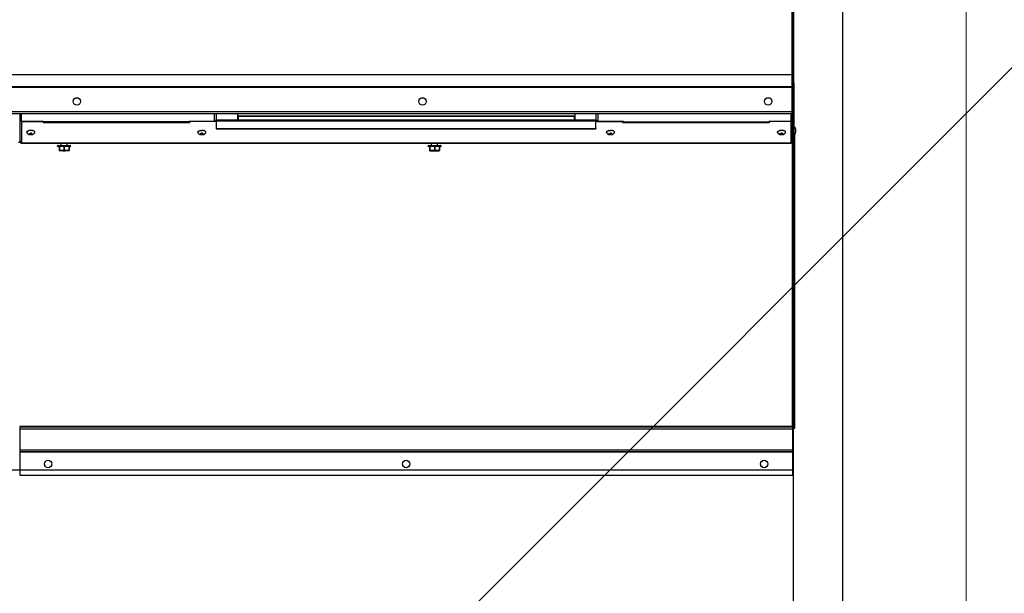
# Model space of a CAD drawing. Header units: millimetres. Extents: x -740 to 33545, y 5178 to 22494.
# Tile 71 of 256: x 9315 to 9395, y 6565 to 6611. Entities that reach past the tile are written whole.
import ezdxf
from ezdxf.lldxf.tags import DXFTag

# ---------------------------------------------------------------- set-up
doc = ezdxf.new("R2010")
doc.units = ezdxf.units.MM
doc.header["$MEASUREMENT"] = 0
doc.layers.add('_IS_Centralki', color=3, linetype='Continuous', lineweight=30)
doc.layers.add('l.przerywana', color=252, linetype='ICAD_ISO03W100', lineweight=5)
doc.layers.add('Dimensions.Service', color=7, linetype='Continuous')
tags = doc.linetypes.add('ICAD_ISO03W100', pattern=[30, 12, -18]).pattern_tags.tags
tags[6:7] = [DXFTag(74, 4), DXFTag(75, 0), DXFTag(340, '0'), DXFTag(46, 1.0), DXFTag(50, 0.0), DXFTag(44, 0.0), DXFTag(45, 0.0)]
tags[4:5] = [DXFTag(74, 4), DXFTag(75, 0), DXFTag(340, '0'), DXFTag(46, 1.0), DXFTag(50, 0.0), DXFTag(44, 0.0), DXFTag(45, 0.0)]

# ---------------------------------------------------------------- blocks, each defined once
blk = doc.blocks.new('Centrala_kuchnia')
at = {"layer": '_IS_Centralki'}
for p, q in [((16446.23, -1300), (18046.23, -1300)), ((16446.23, -1300), (18046.23, -1300)), ((18046.23, -1300), (19538.23, -1300)), ((18046.23, -1300), (19538.23, -1300)), ((16448.23, -1340), (18048.23, -1340)), ((16448.23, -1340), (18048.23, -1340)), ((17726.23, -2221), (17726.23, -1340)), ((18046.23, -1340), (19536.23, -1340)), ((18046.23, -2221), (18046.23, -1340)), ((18046.23, -1340), (19536.23, -1340)), ((18046.23, -2221), (18046.23, -1340))]:
    blk.add_line(p, q, dxfattribs=at)
at = {"layer": '_IS_Centralki', "linetype": 'Continuous'}
for p, q in [((17733.45, -1339.5), (17551.23, -1339.5)), ((17689.68, -1339.5), (17689.68, -1340.5)), ((17733.45, -1339.5), (17781.23, -1339.5)), ((17733.45, -1339.5), (17733.45, -1340.5)), ((17770.34, -1338.12), (17773.33, -1338.12)), ((17774.85, -1338.96), (18012.86, -1338.96)), ((17781.23, -1339.5), (17781.23, -1340.5)), ((18012.86, -1338.96), (18012.86, -1339.96)), ((17733.45, -1340.5), (17551.23, -1340.5)), ((17551.23, -1341), (17758.08, -1341)), ((17735.77, -1340.15), (17735.42, -1340.72)), ((17736.28, -1341), (17736.28, -2219.5)), ((17736.91, -1341), (17736.91, -2219.5)), ((17756.58, -1341), (17756.58, -2219.5)), ((17758.08, -1341), (17780.62, -1341)), ((17758.08, -1341), (17758.08, -2219.5)), ((17758.08, -1342), (17764.38, -1342)), ((17764.38, -1342), (17781.81, -1342)), ((17764.38, -1342), (17764.38, -1359.75)), ((17764.48, -1342), (17764.48, -1359.5)), ((17781.23, -1340.5), (17780.54, -1340.5)), ((17780.62, -1341), (17780.62, -1342)), ((17781.23, -1339.96), (18012.86, -1339.96)), ((18011.12, -1339.99), (17781.23, -1339.99)), ((18011.21, -1340.49), (17781.23, -1340.49)), ((17781.67, -1965), (17781.67, -1342)), ((17781.81, -1965), (17781.81, -1342)), ((18012.86, -1339.99), (18011.12, -1339.99)), ((18011.21, -1340.49), (18011.38, -1340.49)), ((18011.21, -1340.49), (18011.21, -1966.51)), ((18011.21, -1340.5), (18050.62, -1340.5)), ((18011.62, -1966.5), (18011.62, -1340.5)), ((18012.86, -1339.96), (18012.86, -1339.99)), ((18013.12, -1966.5), (18013.12, -1340.5)), ((18030.12, -1966.5), (18030.12, -1340.5)), ((18031.62, -1966.5), (18031.62, -1340.5)), ((18032.12, -1340.5), (18032.12, -1966.5)), ((18050.62, -1966.5), (18050.62, -1340.5)), ((17771.6, -1349.5), (17771.6, -1349.5)), ((17771.6, -1349.5), (17771.6, -1349.5)), ((17771.6, -1349.5), (17771.6, -1349.5)), ((17773.93, -1348.8), (17774.1, -1348.8)), ((17773.93, -1350.2), (17774.1, -1350.2)), ((17764.38, -1359.5), (17765.33, -1359.5)), ((17764.38, -1359.75), (17764.73, -1359.75)), ((17764.42, -1359.5), (17764.42, -1359.75)), ((17764.59, -1477.5), (17764.59, -1359.75)), ((17764.73, -1477.5), (17764.73, -1359.75)), ((17765.33, -1359.5), (17765.33, -1478)), ((17764.38, -1498), (17764.38, -1477.5)), ((17764.38, -1477.5), (17764.73, -1477.5)), ((17764.38, -1478), (17765.33, -1478)), ((17764.42, -1477.5), (17764.42, -1478)), ((17764.48, -1478), (17764.48, -1499.75)), ((17773.93, -1487.3), (17774.1, -1487.3)), ((17773.93, -1488.7), (17774.1, -1488.7)), ((17764.38, -1498), (17758.08, -1498)), ((17763.02, -1499.5), (17758.08, -1499.5)), ((17763.22, -1499.75), (17763.22, -1807.25)), ((17769.98, -1499.75), (17763.22, -1499.75)), ((17763.58, -1499.36), (17763.58, -1499.75)), ((17764.09, -1499.75), (17764.09, -1807.25)), ((17769.98, -1807.25), (17769.98, -1499.75)), ((17769.98, -1499.75), (17770.4, -1499.75)), ((17770.4, -1807.25), (17770.4, -1499.75)), ((17758.08, -1517), (17763.22, -1517)), ((17759.96, -1517.5), (17759.96, -1789.5)), ((17760.38, -1517.5), (17759.96, -1517.5)), ((17760.38, -1517.5), (17760.38, -1789.5)), ((17760.38, -1517.5), (17763.22, -1517.5)), ((17783.73, -1635.45), (17783.73, -1625.55)), ((17784.03, -1635.75), (17784.03, -1625.25)), ((17784.33, -1625.25), (17784.03, -1625.25)), ((17784.33, -1625.25), (17784.33, -1635.75)), ((17784.63, -1625.55), (17784.63, -1635.45)), ((17784.63, -1626.5), (17787.73, -1626.5)), ((17784.63, -1626.65), (17787.53, -1626.65)), ((17787.53, -1626.65), (17787.53, -1626.5)), ((17787.99, -1626.66), (17787.99, -1627.42)), ((17788.03, -1634.2), (17788.03, -1626.8)), ((17783.73, -1628.1), (17781.81, -1628.1)), ((17783.73, -1632.9), (17781.81, -1632.9)), ((17784.63, -1630.35), (17787.53, -1630.35)), ((17784.63, -1630.65), (17787.53, -1630.65)), ((17784.63, -1634.35), (17787.53, -1634.35)), ((17784.63, -1634.5), (17787.73, -1634.5)), ((17787.53, -1630.65), (17787.53, -1630.35)), ((17787.53, -1634.5), (17787.53, -1634.35)), ((17787.73, -1627.38), (17787.73, -1629.62)), ((17787.73, -1631.38), (17787.73, -1633.62)), ((17787.99, -1631.26), (17787.99, -1629.74)), ((17787.99, -1633.58), (17787.99, -1634.34)), ((17784.33, -1635.75), (17784.03, -1635.75)), ((17758.08, -1790), (17763.22, -1790)), ((17760.38, -1789.5), (17759.96, -1789.5)), ((17760.38, -1789.5), (17763.22, -1789.5)), ((17758.08, -1807.5), (17763.02, -1807.5)), ((17758.08, -1809), (17764.38, -1809)), ((17763.22, -1807.25), (17769.98, -1807.25)), ((17763.58, -1807.25), (17763.58, -1807.63)), ((17764.38, -1809), (17764.38, -1829.5)), ((17764.48, -1807.25), (17764.48, -1829)), ((17769.98, -1807.25), (17770.4, -1807.25)), ((17773.93, -1818.3), (17774.1, -1818.3)), ((17773.93, -1819.7), (17774.1, -1819.7)), ((17764.38, -1829), (17765.33, -1829)), ((17764.73, -1829.5), (17764.38, -1829.5)), ((17764.42, -1829), (17764.42, -1829.5)), ((17764.59, -1829.5), (17764.59, -1947.25)), ((17764.73, -1829.5), (17764.73, -1947.25)), ((17765.33, -1829), (17765.33, -1947.5)), ((17783.73, -1928.1), (17781.81, -1928.1)), ((17783.73, -1935.45), (17783.73, -1925.55)), ((17784.03, -1935.75), (17784.03, -1925.25)), ((17784.33, -1925.25), (17784.03, -1925.25)), ((17784.33, -1925.25), (17784.33, -1935.75)), ((17784.63, -1925.55), (17784.63, -1935.45)), ((17784.63, -1926.5), (17787.73, -1926.5)), ((17784.63, -1926.65), (17787.53, -1926.65)), ((17787.53, -1926.65), (17787.53, -1926.5)), ((17787.73, -1927.38), (17787.73, -1929.62)), ((17787.99, -1926.66), (17787.99, -1927.42)), ((17787.99, -1931.26), (17787.99, -1929.74)), ((17788.03, -1926.8), (17788.03, -1934.2)), ((17783.73, -1932.9), (17781.81, -1932.9)), ((17784.33, -1935.75), (17784.03, -1935.75)), ((17784.63, -1930.35), (17787.53, -1930.35)), ((17784.63, -1930.65), (17787.53, -1930.65)), ((17784.63, -1934.35), (17787.53, -1934.35)), ((17784.63, -1934.5), (17787.73, -1934.5)), ((17787.53, -1930.65), (17787.53, -1930.35)), ((17787.53, -1934.5), (17787.53, -1934.35)), ((17787.73, -1931.38), (17787.73, -1933.62)), ((17787.99, -1933.58), (17787.99, -1934.34)), ((17764.38, -1965), (17764.38, -1947.25)), ((17764.73, -1947.25), (17764.38, -1947.25)), ((17764.38, -1947.5), (17765.33, -1947.5)), ((17764.42, -1947.25), (17764.42, -1947.5)), ((17764.48, -1947.5), (17764.48, -1965)), ((17771.6, -1957.5), (17771.6, -1957.5)), ((17771.6, -1957.5), (17771.6, -1957.5)), ((17771.6, -1957.5), (17771.6, -1957.5)), ((17773.93, -1956.8), (17774.1, -1956.8)), ((17773.93, -1958.2), (17774.1, -1958.2)), ((17764.38, -1965), (17758.08, -1965)), ((17780.62, -1966), (17758.08, -1966)), ((17764.38, -1965), (17781.81, -1965)), ((17780.54, -1966.5), (17781.23, -1966.5)), ((17780.62, -1966), (17780.62, -1965)), ((17781.23, -1967.5), (17781.23, -1966.5)), ((18011.21, -1966.5), (18050.62, -1966.5))]:
    blk.add_line(p, q, dxfattribs=at)
for centre in [(17748.08, -1360.25), (18041.62, -1363.5), (17748.08, -1640.25), (18041.62, -1653.5), (17748.08, -1920.25), (18041.62, -1943.5)]:
    blk.add_circle(centre, 3, dxfattribs=at)
for centre, radius, start, end in [((17770.33, -1339.92), 1.8, 90, 166.4638), ((17773.33, -1339.92), 1.8, 13.5362, 90), ((17732.96, -1352.52), 12.06, 78.19559, 79.75011), ((17730.72, -1346.4), 8.06, 42.08539, 43.54189), ((17778.99, -1341), 1.63, 8.25988, 17.74738), ((17780.31, -1342), 1.5, 0, 80.87853), ((17778.97, -1341), 1.65, 0.01816, 8.29446), ((17780.31, -1342), 0.5, 0, 51.55675), ((18008.34, -1340.49), 2.87, 359.99974, 0.87587), ((17779.14, -1349.5), 7.54, 174.99583, 179.99914), ((17779.14, -1349.5), 7.54, 180.00086, 185.00417), ((17778.55, -1349.44), 6.95, 171.47287, 175.02049), ((17778.55, -1349.56), 6.95, 184.97951, 188.52713), ((17777.84, -1349.33), 6.22, 168.19092, 171.50714), ((17777.84, -1349.67), 6.22, 188.49286, 191.80908), ((17777.3, -1349.22), 5.68, 166.55216, 168.18743), ((17777.3, -1349.78), 5.68, 191.81257, 193.44784), ((17777.62, -1487.79), 6.01, 167.91741, 169.61146), ((17777.62, -1488.21), 6.01, 190.38854, 192.08259), ((17777.28, -1487.71), 5.65, 166.55074, 167.9226), ((17777.28, -1488.29), 5.65, 192.0774, 193.44926), ((17784.03, -1625.55), 0.3, 90, 180), ((17784.33, -1625.55), 0.3, 0, 90), ((17787.73, -1626.8), 0.3, 0, 90), ((17786.68, -1605.61), 21.09, 273.00783, 273.56213), ((17787.73, -1634.2), 0.3, 270, 0), ((17786.73, -1654.55), 20.25, 86.42684, 87.00414), ((17784.03, -1635.45), 0.3, 180, 270), ((17784.33, -1635.45), 0.3, 270, 0), ((17777.62, -1818.79), 6.01, 167.91741, 169.61146), ((17777.28, -1818.71), 5.65, 166.55074, 167.9226), ((17777.62, -1819.21), 6.01, 190.38854, 192.08259), ((17777.28, -1819.29), 5.65, 192.0774, 193.44926), ((17784.03, -1925.55), 0.3, 90, 180), ((17784.33, -1925.55), 0.3, 0, 90), ((17787.73, -1926.8), 0.3, 0, 90), ((17786.68, -1905.61), 21.09, 273.00783, 273.56213), ((17784.03, -1935.45), 0.3, 180, 270), ((17784.33, -1935.45), 0.3, 270, 0), ((17787.73, -1934.2), 0.3, 270, 0), ((17786.73, -1954.55), 20.25, 86.42684, 87.00414), ((17779.14, -1957.5), 7.54, 174.99583, 179.99914), ((17779.14, -1957.5), 7.54, 180.00086, 185.00417), ((17778.55, -1957.44), 6.95, 171.47287, 175.02049), ((17778.55, -1957.56), 6.95, 184.97951, 188.52713), ((17777.84, -1957.33), 6.22, 168.19092, 171.50714), ((17777.84, -1957.67), 6.22, 188.49286, 191.80908), ((17777.3, -1957.22), 5.68, 166.55216, 168.18743), ((17777.3, -1957.78), 5.68, 191.81257, 193.44784), ((17778.99, -1966), 1.63, 342.25262, 351.74012), ((17780.31, -1965), 1.5, 279.12147, 0), ((17778.97, -1966), 1.65, 351.70554, 359.98184), ((17780.31, -1965), 0.5, 308.44325, 0)]:
    blk.add_arc(centre, radius, start, end, dxfattribs=at)
for points, knots in [([(17735.77, -1340.15), (17735.59, -1340.05), (17734.87, -1339.69), (17734.06, -1339.5), (17733.45, -1339.5)], [0, 0, 0, 0, 0.253392, 1, 1, 1, 1]), ([(17779.26, -1339.5), (17779.54, -1339.5), (17780.12, -1339.71), (17780.45, -1340.22), (17780.54, -1340.5)], [0, 0, 0, 0, 0.486295, 1, 1, 1, 1]), ([(17771.97, -1347.28), (17771.95, -1347.33), (17771.88, -1347.53), (17771.82, -1347.74), (17771.78, -1347.9)], [0, 0, 0, 0, 0.237625, 1, 1, 1, 1]), ([(17773.13, -1346.27), (17773.08, -1346.26), (17772.97, -1346.24), (17772.81, -1346.27), (17772.65, -1346.34), (17772.49, -1346.45), (17772.34, -1346.61), (17772.21, -1346.8), (17772.08, -1347.03), (17772.01, -1347.19), (17771.97, -1347.28)], [0, 0, 0, 0, 0.096134, 0.192473, 0.294674, 0.407236, 0.533082, 0.673701, 0.829482, 1, 1, 1, 1]), ([(17775.03, -1349.5), (17775.03, -1349.32), (17775.01, -1348.98), (17774.93, -1348.46), (17774.8, -1347.98), (17774.61, -1347.52), (17774.35, -1347.1), (17774.02, -1346.73), (17773.61, -1346.44), (17773.29, -1346.31), (17773.13, -1346.27)], [0, 0, 0, 0, 0.130869, 0.259423, 0.384504, 0.506717, 0.628069, 0.750474, 0.874571, 1, 1, 1, 1]), ([(18011.21, -1340.45), (18011.21, -1340.39), (18011.2, -1340.28), (18011.18, -1340.13), (18011.17, -1340.05), (18011.14, -1339.99), (18011.12, -1339.99)], [0, 0, 0, 0, 0.375185, 0.68902, 0.902271, 1, 1, 1, 1]), ([(18011.38, -1340.49), (18011.38, -1340.45), (18011.38, -1340.28), (18011.38, -1340.11), (18011.37, -1339.99)], [0, 0, 0, 0, 0.254393, 1, 1, 1, 1]), ([(17771.97, -1351.72), (17771.95, -1351.67), (17771.88, -1351.47), (17771.82, -1351.26), (17771.78, -1351.1)], [0, 0, 0, 0, 0.237625, 1, 1, 1, 1]), ([(17773.13, -1352.73), (17773.08, -1352.74), (17772.97, -1352.76), (17772.81, -1352.73), (17772.65, -1352.66), (17772.49, -1352.55), (17772.34, -1352.39), (17772.21, -1352.2), (17772.08, -1351.97), (17772.01, -1351.81), (17771.97, -1351.72)], [0, 0, 0, 0, 0.096131, 0.19247, 0.294672, 0.407237, 0.533084, 0.673704, 0.829485, 1, 1, 1, 1]), ([(17773.13, -1352.73), (17773.29, -1352.69), (17773.61, -1352.56), (17774.02, -1352.27), (17774.35, -1351.9), (17774.61, -1351.48), (17774.8, -1351.02), (17774.93, -1350.53), (17775.01, -1350.02), (17775.03, -1349.68), (17775.03, -1349.5)], [0, 0, 0, 0, 0.125443, 0.249557, 0.371979, 0.493336, 0.615545, 0.740616, 0.869153, 1, 1, 1, 1]), ([(17773.93, -1348.8), (17773.9, -1348.84), (17773.85, -1348.93), (17773.8, -1349.1), (17773.77, -1349.29), (17773.76, -1349.43), (17773.76, -1349.5)], [0, 0, 0, 0, 0.19911, 0.439747, 0.711571, 1, 1, 1, 1]), ([(17773.93, -1350.2), (17773.9, -1350.16), (17773.85, -1350.07), (17773.8, -1349.9), (17773.77, -1349.71), (17773.76, -1349.57), (17773.76, -1349.5)], [0, 0, 0, 0, 0.19911, 0.439747, 0.711571, 1, 1, 1, 1]), ([(17774.1, -1348.8), (17774.08, -1348.8), (17774.03, -1348.81), (17773.98, -1348.85), (17773.93, -1348.92), (17773.88, -1349.01), (17773.85, -1349.11), (17773.81, -1349.28), (17773.8, -1349.41), (17773.8, -1349.5)], [0, 0, 0, 0, 0.07288, 0.156892, 0.258308, 0.37873, 0.51681, 0.66939, 1, 1, 1, 1]), ([(17774.1, -1350.2), (17774.08, -1350.2), (17774.03, -1350.19), (17773.98, -1350.15), (17773.93, -1350.08), (17773.88, -1349.99), (17773.85, -1349.89), (17773.81, -1349.72), (17773.8, -1349.59), (17773.8, -1349.5)], [0, 0, 0, 0, 0.07288, 0.156892, 0.258308, 0.37873, 0.51681, 0.66939, 1, 1, 1, 1]), ([(17774.1, -1348.7), (17774.08, -1348.7), (17774.05, -1348.7), (17774.01, -1348.72), (17773.97, -1348.76), (17773.95, -1348.78), (17773.93, -1348.8)], [0, 0, 0, 0, 0.21728, 0.44944, 0.708001, 1, 1, 1, 1]), ([(17774.1, -1350.3), (17774.08, -1350.3), (17774.05, -1350.3), (17774.01, -1350.28), (17773.97, -1350.24), (17773.95, -1350.22), (17773.93, -1350.2)], [0, 0, 0, 0, 0.21728, 0.44944, 0.708001, 1, 1, 1, 1]), ([(17774.44, -1349.5), (17774.44, -1349.45), (17774.43, -1349.35), (17774.41, -1349.2), (17774.38, -1349.06), (17774.34, -1348.94), (17774.29, -1348.84), (17774.23, -1348.76), (17774.17, -1348.71), (17774.12, -1348.7), (17774.1, -1348.7)], [0, 0, 0, 0, 0.168043, 0.33081, 0.483348, 0.621384, 0.74177, 0.843155, 0.927142, 1, 1, 1, 1]), ([(17774.39, -1349.5), (17774.39, -1349.41), (17774.38, -1349.28), (17774.35, -1349.11), (17774.31, -1349.01), (17774.27, -1348.92), (17774.22, -1348.85), (17774.16, -1348.81), (17774.12, -1348.8), (17774.1, -1348.8)], [0, 0, 0, 0, 0.33061, 0.48319, 0.62127, 0.741692, 0.843108, 0.92712, 1, 1, 1, 1]), ([(17774.44, -1349.5), (17774.44, -1349.55), (17774.43, -1349.65), (17774.41, -1349.8), (17774.38, -1349.94), (17774.34, -1350.06), (17774.29, -1350.16), (17774.23, -1350.24), (17774.17, -1350.29), (17774.12, -1350.3), (17774.1, -1350.3)], [0, 0, 0, 0, 0.168043, 0.33081, 0.483348, 0.621384, 0.74177, 0.843155, 0.927142, 1, 1, 1, 1]), ([(17774.39, -1349.5), (17774.39, -1349.59), (17774.38, -1349.72), (17774.35, -1349.89), (17774.31, -1349.99), (17774.27, -1350.08), (17774.22, -1350.15), (17774.16, -1350.19), (17774.12, -1350.2), (17774.1, -1350.2)], [0, 0, 0, 0, 0.33061, 0.48319, 0.62127, 0.741692, 0.843108, 0.92712, 1, 1, 1, 1]), ([(17771.72, -1486.7), (17771.68, -1486.91), (17771.62, -1487.35), (17771.6, -1487.78), (17771.6, -1488)], [0, 0, 0, 0, 0.4913, 1, 1, 1, 1]), ([(17771.72, -1489.29), (17771.68, -1489.08), (17771.62, -1488.65), (17771.6, -1488.22), (17771.6, -1488)], [0, 0, 0, 0, 0.4913, 1, 1, 1, 1]), ([(17771.91, -1485.95), (17771.9, -1485.98), (17771.85, -1486.13), (17771.81, -1486.28), (17771.78, -1486.4)], [0, 0, 0, 0, 0.241745, 1, 1, 1, 1]), ([(17771.91, -1490.05), (17771.9, -1490.02), (17771.85, -1489.87), (17771.81, -1489.72), (17771.78, -1489.6)], [0, 0, 0, 0, 0.241745, 1, 1, 1, 1]), ([(17773.13, -1484.77), (17773.07, -1484.76), (17772.96, -1484.74), (17772.78, -1484.77), (17772.61, -1484.86), (17772.45, -1484.99), (17772.29, -1485.17), (17772.15, -1485.39), (17772.02, -1485.66), (17771.95, -1485.85), (17771.91, -1485.95)], [0, 0, 0, 0, 0.09317, 0.187003, 0.287712, 0.40001, 0.526724, 0.669078, 0.827109, 1, 1, 1, 1]), ([(17773.13, -1491.23), (17773.07, -1491.24), (17772.96, -1491.26), (17772.78, -1491.23), (17772.61, -1491.14), (17772.45, -1491.01), (17772.29, -1490.83), (17772.15, -1490.6), (17772.02, -1490.34), (17771.95, -1490.15), (17771.91, -1490.05)], [0, 0, 0, 0, 0.093167, 0.187, 0.287711, 0.400011, 0.526726, 0.669081, 0.827111, 1, 1, 1, 1]), ([(17775.03, -1488), (17775.03, -1487.82), (17775.01, -1487.48), (17774.93, -1486.96), (17774.8, -1486.48), (17774.61, -1486.02), (17774.35, -1485.6), (17774.02, -1485.23), (17773.61, -1484.94), (17773.29, -1484.81), (17773.13, -1484.77)], [0, 0, 0, 0, 0.130869, 0.259423, 0.384504, 0.506717, 0.628069, 0.750474, 0.874571, 1, 1, 1, 1]), ([(17773.13, -1491.23), (17773.29, -1491.19), (17773.61, -1491.06), (17774.02, -1490.77), (17774.35, -1490.4), (17774.61, -1489.98), (17774.8, -1489.52), (17774.93, -1489.03), (17775.01, -1488.52), (17775.03, -1488.18), (17775.03, -1488)], [0, 0, 0, 0, 0.125443, 0.249557, 0.371979, 0.493336, 0.615545, 0.740616, 0.869153, 1, 1, 1, 1]), ([(17773.93, -1487.3), (17773.9, -1487.34), (17773.85, -1487.43), (17773.8, -1487.6), (17773.77, -1487.79), (17773.76, -1487.93), (17773.76, -1488)], [0, 0, 0, 0, 0.19911, 0.439747, 0.711571, 1, 1, 1, 1]), ([(17773.93, -1488.7), (17773.9, -1488.66), (17773.85, -1488.57), (17773.8, -1488.4), (17773.77, -1488.21), (17773.76, -1488.07), (17773.76, -1488)], [0, 0, 0, 0, 0.19911, 0.439747, 0.711571, 1, 1, 1, 1]), ([(17774.1, -1487.3), (17774.08, -1487.3), (17774.03, -1487.31), (17773.98, -1487.35), (17773.93, -1487.42), (17773.88, -1487.51), (17773.85, -1487.61), (17773.81, -1487.78), (17773.8, -1487.91), (17773.8, -1488)], [0, 0, 0, 0, 0.07288, 0.156892, 0.258308, 0.37873, 0.51681, 0.66939, 1, 1, 1, 1]), ([(17774.1, -1488.7), (17774.08, -1488.7), (17774.03, -1488.69), (17773.98, -1488.65), (17773.93, -1488.58), (17773.88, -1488.49), (17773.85, -1488.39), (17773.81, -1488.22), (17773.8, -1488.09), (17773.8, -1488)], [0, 0, 0, 0, 0.07288, 0.156892, 0.258308, 0.37873, 0.51681, 0.66939, 1, 1, 1, 1]), ([(17774.1, -1487.2), (17774.08, -1487.2), (17774.05, -1487.2), (17774.01, -1487.22), (17773.97, -1487.26), (17773.95, -1487.28), (17773.93, -1487.3)], [0, 0, 0, 0, 0.21728, 0.44944, 0.708001, 1, 1, 1, 1]), ([(17774.1, -1488.8), (17774.08, -1488.8), (17774.05, -1488.8), (17774.01, -1488.78), (17773.97, -1488.74), (17773.95, -1488.72), (17773.93, -1488.7)], [0, 0, 0, 0, 0.21728, 0.44944, 0.708001, 1, 1, 1, 1]), ([(17774.44, -1488), (17774.44, -1487.95), (17774.43, -1487.85), (17774.41, -1487.7), (17774.38, -1487.56), (17774.34, -1487.44), (17774.29, -1487.34), (17774.23, -1487.26), (17774.17, -1487.21), (17774.12, -1487.2), (17774.1, -1487.2)], [0, 0, 0, 0, 0.168043, 0.33081, 0.483348, 0.621384, 0.74177, 0.843155, 0.927142, 1, 1, 1, 1]), ([(17774.39, -1488), (17774.39, -1487.91), (17774.38, -1487.78), (17774.35, -1487.61), (17774.31, -1487.51), (17774.27, -1487.42), (17774.22, -1487.35), (17774.16, -1487.31), (17774.12, -1487.3), (17774.1, -1487.3)], [0, 0, 0, 0, 0.33061, 0.48319, 0.62127, 0.741692, 0.843108, 0.92712, 1, 1, 1, 1]), ([(17774.44, -1488), (17774.44, -1488.05), (17774.43, -1488.15), (17774.41, -1488.3), (17774.38, -1488.44), (17774.34, -1488.56), (17774.29, -1488.66), (17774.23, -1488.74), (17774.17, -1488.79), (17774.12, -1488.8), (17774.1, -1488.8)], [0, 0, 0, 0, 0.168043, 0.33081, 0.483348, 0.621384, 0.74177, 0.843155, 0.927142, 1, 1, 1, 1]), ([(17774.39, -1488), (17774.39, -1488.09), (17774.38, -1488.22), (17774.35, -1488.39), (17774.31, -1488.49), (17774.27, -1488.58), (17774.22, -1488.65), (17774.16, -1488.69), (17774.12, -1488.7), (17774.1, -1488.7)], [0, 0, 0, 0, 0.33061, 0.48319, 0.62127, 0.741692, 0.843108, 0.92712, 1, 1, 1, 1]), ([(17763.58, -1499.37), (17763.82, -1499.25), (17764.23, -1498.84), (17764.38, -1498.28), (17764.38, -1498)], [0, 0, 0, 0, 0.488271, 1, 1, 1, 1]), ([(17787.53, -1626.5), (17787.58, -1626.5), (17787.69, -1626.53), (17787.77, -1626.62), (17787.79, -1626.67)], [0, 0, 0, 0, 0.495115, 1, 1, 1, 1]), ([(17787.53, -1626.65), (17787.55, -1626.64), (17787.61, -1626.63), (17787.69, -1626.63), (17787.76, -1626.65), (17787.79, -1626.67)], [0, 0, 0, 0, 0.303599, 0.579912, 1, 1, 1, 1]), ([(17787.73, -1627.38), (17787.72, -1627.32), (17787.66, -1627.07), (17787.59, -1626.83), (17787.53, -1626.65)], [0, 0, 0, 0, 0.249386, 1, 1, 1, 1]), ([(17787.99, -1626.66), (17787.97, -1626.61), (17787.89, -1626.53), (17787.78, -1626.5), (17787.73, -1626.5)], [0, 0, 0, 0, 0.502072, 1, 1, 1, 1]), ([(17787.99, -1627.42), (17787.98, -1627.35), (17787.92, -1627.1), (17787.85, -1626.85), (17787.79, -1626.67)], [0, 0, 0, 0, 0.249559, 1, 1, 1, 1]), ([(17788.03, -1626.8), (17788.03, -1626.76), (17788.02, -1626.71), (17788, -1626.67), (17787.99, -1626.66)], [0, 0, 0, 0, 0.74714, 1, 1, 1, 1]), ([(17787.53, -1630.35), (17787.55, -1630.29), (17787.63, -1630.05), (17787.69, -1629.8), (17787.73, -1629.62)], [0, 0, 0, 0, 0.250686, 1, 1, 1, 1]), ([(17787.53, -1630.35), (17787.56, -1630.36), (17787.61, -1630.37), (17787.68, -1630.41), (17787.74, -1630.45), (17787.78, -1630.48), (17787.79, -1630.5)], [0, 0, 0, 0, 0.275227, 0.543554, 0.788942, 1, 1, 1, 1]), ([(17787.53, -1630.65), (17787.56, -1630.64), (17787.61, -1630.63), (17787.68, -1630.59), (17787.74, -1630.55), (17787.78, -1630.52), (17787.79, -1630.5)], [0, 0, 0, 0, 0.275227, 0.543554, 0.788942, 1, 1, 1, 1]), ([(17787.73, -1631.38), (17787.72, -1631.32), (17787.66, -1631.07), (17787.59, -1630.83), (17787.53, -1630.65)], [0, 0, 0, 0, 0.249387, 1, 1, 1, 1]), ([(17787.53, -1634.35), (17787.55, -1634.29), (17787.63, -1634.05), (17787.69, -1633.8), (17787.73, -1633.62)], [0, 0, 0, 0, 0.250686, 1, 1, 1, 1]), ([(17787.53, -1634.5), (17787.58, -1634.5), (17787.69, -1634.47), (17787.77, -1634.38), (17787.79, -1634.33)], [0, 0, 0, 0, 0.495116, 1, 1, 1, 1]), ([(17787.53, -1634.35), (17787.55, -1634.36), (17787.61, -1634.37), (17787.69, -1634.37), (17787.76, -1634.35), (17787.79, -1634.33)], [0, 0, 0, 0, 0.303599, 0.579912, 1, 1, 1, 1]), ([(17787.73, -1627.38), (17787.76, -1627.38), (17787.8, -1627.37), (17787.85, -1627.37), (17787.88, -1627.37), (17787.92, -1627.38), (17787.95, -1627.39), (17787.98, -1627.4), (17787.99, -1627.42)], [0, 0, 0, 0, 0.293755, 0.432906, 0.565232, 0.689268, 0.802467, 1, 1, 1, 1]), ([(17788.03, -1627.53), (17788.03, -1627.51), (17788.02, -1627.48), (17787.98, -1627.44), (17787.93, -1627.41), (17787.84, -1627.39), (17787.77, -1627.38), (17787.73, -1627.38)], [0, 0, 0, 0, 0.171067, 0.276169, 0.397132, 0.68102, 1, 1, 1, 1]), ([(17787.73, -1629.62), (17787.77, -1629.62), (17787.84, -1629.63), (17787.93, -1629.65), (17787.98, -1629.68), (17788.02, -1629.72), (17788.03, -1629.75), (17788.03, -1629.77)], [0, 0, 0, 0, 0.31927, 0.603145, 0.72404, 0.829062, 1, 1, 1, 1]), ([(17787.99, -1629.74), (17787.96, -1629.71), (17787.88, -1629.66), (17787.78, -1629.63), (17787.73, -1629.62)], [0, 0, 0, 0, 0.455082, 1, 1, 1, 1]), ([(17788.03, -1631.23), (17788.03, -1631.25), (17788.02, -1631.28), (17787.98, -1631.31), (17787.93, -1631.35), (17787.84, -1631.37), (17787.77, -1631.38), (17787.73, -1631.38)], [0, 0, 0, 0, 0.171067, 0.276169, 0.397132, 0.68102, 1, 1, 1, 1]), ([(17787.73, -1631.38), (17787.76, -1631.38), (17787.8, -1631.37), (17787.85, -1631.35), (17787.89, -1631.33), (17787.94, -1631.3), (17787.98, -1631.27), (17787.99, -1631.26)], [0, 0, 0, 0, 0.276, 0.413393, 0.545262, 0.789712, 1, 1, 1, 1]), ([(17787.73, -1633.62), (17787.77, -1633.62), (17787.84, -1633.61), (17787.93, -1633.59), (17787.98, -1633.56), (17788.02, -1633.52), (17788.03, -1633.49), (17788.03, -1633.47)], [0, 0, 0, 0, 0.31927, 0.603145, 0.72404, 0.829062, 1, 1, 1, 1]), ([(17787.99, -1633.58), (17787.96, -1633.61), (17787.87, -1633.63), (17787.78, -1633.63), (17787.73, -1633.62)], [0, 0, 0, 0, 0.432793, 1, 1, 1, 1]), ([(17787.73, -1634.5), (17787.78, -1634.5), (17787.89, -1634.47), (17787.97, -1634.39), (17787.99, -1634.34)], [0, 0, 0, 0, 0.497845, 1, 1, 1, 1]), ([(17787.79, -1630.5), (17787.81, -1630.44), (17787.89, -1630.19), (17787.95, -1629.93), (17787.99, -1629.74)], [0, 0, 0, 0, 0.250726, 1, 1, 1, 1]), ([(17787.99, -1631.26), (17787.98, -1631.19), (17787.92, -1630.94), (17787.85, -1630.69), (17787.79, -1630.5)], [0, 0, 0, 0, 0.249297, 1, 1, 1, 1]), ([(17787.79, -1634.33), (17787.81, -1634.27), (17787.89, -1634.02), (17787.95, -1633.77), (17787.99, -1633.58)], [0, 0, 0, 0, 0.250554, 1, 1, 1, 1]), ([(17787.99, -1627.42), (17788, -1627.43), (17788.03, -1627.47), (17788.03, -1627.51), (17788.03, -1627.53)], [0, 0, 0, 0, 0.511314, 1, 1, 1, 1]), ([(17788.03, -1629.77), (17788.03, -1629.76), (17788.02, -1629.75), (17788, -1629.75), (17787.99, -1629.74)], [0, 0, 0, 0, 0.350072, 1, 1, 1, 1]), ([(17787.99, -1631.26), (17788, -1631.25), (17788.02, -1631.25), (17788.03, -1631.24), (17788.03, -1631.23)], [0, 0, 0, 0, 0.649858, 1, 1, 1, 1]), ([(17788.03, -1633.47), (17788.03, -1633.49), (17788.03, -1633.53), (17788, -1633.57), (17787.99, -1633.58)], [0, 0, 0, 0, 0.488612, 1, 1, 1, 1]), ([(17787.99, -1634.34), (17788, -1634.33), (17788.02, -1634.29), (17788.03, -1634.24), (17788.03, -1634.2)], [0, 0, 0, 0, 0.252832, 1, 1, 1, 1]), ([(17763.58, -1807.63), (17763.82, -1807.75), (17764.23, -1808.16), (17764.38, -1808.72), (17764.38, -1809)], [0, 0, 0, 0, 0.488271, 1, 1, 1, 1]), ([(17771.72, -1817.7), (17771.68, -1817.91), (17771.62, -1818.35), (17771.6, -1818.78), (17771.6, -1819)], [0, 0, 0, 0, 0.4913, 1, 1, 1, 1]), ([(17771.91, -1816.95), (17771.9, -1816.98), (17771.85, -1817.13), (17771.81, -1817.28), (17771.78, -1817.4)], [0, 0, 0, 0, 0.241745, 1, 1, 1, 1]), ([(17773.13, -1815.77), (17773.07, -1815.76), (17772.96, -1815.74), (17772.78, -1815.77), (17772.61, -1815.86), (17772.45, -1815.99), (17772.29, -1816.17), (17772.15, -1816.39), (17772.02, -1816.66), (17771.95, -1816.85), (17771.91, -1816.95)], [0, 0, 0, 0, 0.09317, 0.187003, 0.287712, 0.40001, 0.526724, 0.669078, 0.827109, 1, 1, 1, 1]), ([(17775.03, -1819), (17775.03, -1818.82), (17775.01, -1818.48), (17774.93, -1817.96), (17774.8, -1817.48), (17774.61, -1817.02), (17774.35, -1816.6), (17774.02, -1816.23), (17773.61, -1815.94), (17773.29, -1815.81), (17773.13, -1815.77)], [0, 0, 0, 0, 0.130869, 0.259423, 0.384504, 0.506717, 0.628069, 0.750474, 0.874571, 1, 1, 1, 1]), ([(17771.72, -1820.29), (17771.68, -1820.08), (17771.62, -1819.65), (17771.6, -1819.22), (17771.6, -1819)], [0, 0, 0, 0, 0.4913, 1, 1, 1, 1]), ([(17771.91, -1821.05), (17771.9, -1821.02), (17771.85, -1820.87), (17771.81, -1820.72), (17771.78, -1820.6)], [0, 0, 0, 0, 0.241745, 1, 1, 1, 1]), ([(17773.13, -1822.23), (17773.07, -1822.24), (17772.96, -1822.26), (17772.78, -1822.23), (17772.61, -1822.14), (17772.45, -1822.01), (17772.29, -1821.83), (17772.15, -1821.6), (17772.02, -1821.34), (17771.95, -1821.15), (17771.91, -1821.05)], [0, 0, 0, 0, 0.093167, 0.187, 0.287711, 0.400011, 0.526726, 0.669081, 0.827111, 1, 1, 1, 1]), ([(17773.13, -1822.23), (17773.29, -1822.19), (17773.61, -1822.06), (17774.02, -1821.77), (17774.35, -1821.4), (17774.61, -1820.98), (17774.8, -1820.52), (17774.93, -1820.03), (17775.01, -1819.52), (17775.03, -1819.18), (17775.03, -1819)], [0, 0, 0, 0, 0.125443, 0.249557, 0.371979, 0.493336, 0.615545, 0.740616, 0.869153, 1, 1, 1, 1]), ([(17773.93, -1818.3), (17773.9, -1818.34), (17773.85, -1818.43), (17773.8, -1818.6), (17773.77, -1818.79), (17773.76, -1818.93), (17773.76, -1819)], [0, 0, 0, 0, 0.19911, 0.439747, 0.711571, 1, 1, 1, 1]), ([(17773.93, -1819.7), (17773.9, -1819.66), (17773.85, -1819.57), (17773.8, -1819.4), (17773.77, -1819.21), (17773.76, -1819.07), (17773.76, -1819)], [0, 0, 0, 0, 0.19911, 0.439747, 0.711571, 1, 1, 1, 1]), ([(17774.1, -1818.3), (17774.08, -1818.3), (17774.03, -1818.31), (17773.98, -1818.35), (17773.93, -1818.42), (17773.88, -1818.51), (17773.85, -1818.61), (17773.81, -1818.78), (17773.8, -1818.91), (17773.8, -1819)], [0, 0, 0, 0, 0.07288, 0.156892, 0.258308, 0.37873, 0.51681, 0.66939, 1, 1, 1, 1]), ([(17774.1, -1819.7), (17774.08, -1819.7), (17774.03, -1819.69), (17773.98, -1819.65), (17773.93, -1819.58), (17773.88, -1819.49), (17773.85, -1819.39), (17773.81, -1819.22), (17773.8, -1819.09), (17773.8, -1819)], [0, 0, 0, 0, 0.07288, 0.156892, 0.258308, 0.37873, 0.51681, 0.66939, 1, 1, 1, 1]), ([(17774.1, -1818.2), (17774.08, -1818.2), (17774.05, -1818.2), (17774.01, -1818.22), (17773.97, -1818.26), (17773.95, -1818.28), (17773.93, -1818.3)], [0, 0, 0, 0, 0.21728, 0.44944, 0.708001, 1, 1, 1, 1]), ([(17774.1, -1819.8), (17774.08, -1819.8), (17774.05, -1819.8), (17774.01, -1819.78), (17773.97, -1819.74), (17773.95, -1819.72), (17773.93, -1819.7)], [0, 0, 0, 0, 0.21728, 0.44944, 0.708001, 1, 1, 1, 1]), ([(17774.44, -1819), (17774.44, -1818.95), (17774.43, -1818.85), (17774.41, -1818.7), (17774.38, -1818.56), (17774.34, -1818.44), (17774.29, -1818.34), (17774.23, -1818.26), (17774.17, -1818.21), (17774.12, -1818.2), (17774.1, -1818.2)], [0, 0, 0, 0, 0.168043, 0.33081, 0.483348, 0.621384, 0.74177, 0.843155, 0.927142, 1, 1, 1, 1]), ([(17774.39, -1819), (17774.39, -1818.91), (17774.38, -1818.78), (17774.35, -1818.61), (17774.31, -1818.51), (17774.27, -1818.42), (17774.22, -1818.35), (17774.16, -1818.31), (17774.12, -1818.3), (17774.1, -1818.3)], [0, 0, 0, 0, 0.33061, 0.48319, 0.62127, 0.741692, 0.843108, 0.92712, 1, 1, 1, 1]), ([(17774.44, -1819), (17774.44, -1819.05), (17774.43, -1819.15), (17774.41, -1819.3), (17774.38, -1819.44), (17774.34, -1819.56), (17774.29, -1819.66), (17774.23, -1819.74), (17774.17, -1819.79), (17774.12, -1819.8), (17774.1, -1819.8)], [0, 0, 0, 0, 0.168043, 0.33081, 0.483348, 0.621384, 0.74177, 0.843155, 0.927142, 1, 1, 1, 1]), ([(17774.39, -1819), (17774.39, -1819.09), (17774.38, -1819.22), (17774.35, -1819.39), (17774.31, -1819.49), (17774.27, -1819.58), (17774.22, -1819.65), (17774.16, -1819.69), (17774.12, -1819.7), (17774.1, -1819.7)], [0, 0, 0, 0, 0.33061, 0.48319, 0.62127, 0.741692, 0.843108, 0.92712, 1, 1, 1, 1]), ([(17787.53, -1926.5), (17787.58, -1926.5), (17787.69, -1926.53), (17787.77, -1926.62), (17787.79, -1926.67)], [0, 0, 0, 0, 0.495115, 1, 1, 1, 1]), ([(17787.53, -1926.65), (17787.55, -1926.64), (17787.61, -1926.63), (17787.69, -1926.63), (17787.76, -1926.65), (17787.79, -1926.67)], [0, 0, 0, 0, 0.303599, 0.579912, 1, 1, 1, 1]), ([(17787.73, -1927.38), (17787.72, -1927.32), (17787.66, -1927.07), (17787.59, -1926.83), (17787.53, -1926.65)], [0, 0, 0, 0, 0.249386, 1, 1, 1, 1]), ([(17787.53, -1930.35), (17787.55, -1930.29), (17787.63, -1930.05), (17787.69, -1929.8), (17787.73, -1929.62)], [0, 0, 0, 0, 0.250686, 1, 1, 1, 1]), ([(17787.99, -1926.66), (17787.97, -1926.61), (17787.89, -1926.53), (17787.78, -1926.5), (17787.73, -1926.5)], [0, 0, 0, 0, 0.502072, 1, 1, 1, 1]), ([(17787.73, -1927.38), (17787.76, -1927.38), (17787.8, -1927.37), (17787.85, -1927.37), (17787.88, -1927.37), (17787.92, -1927.38), (17787.95, -1927.39), (17787.98, -1927.4), (17787.99, -1927.42)], [0, 0, 0, 0, 0.293755, 0.432906, 0.565232, 0.689268, 0.802467, 1, 1, 1, 1]), ([(17788.03, -1927.53), (17788.03, -1927.51), (17788.02, -1927.48), (17787.98, -1927.44), (17787.93, -1927.41), (17787.84, -1927.39), (17787.77, -1927.38), (17787.73, -1927.38)], [0, 0, 0, 0, 0.171067, 0.276169, 0.397132, 0.68102, 1, 1, 1, 1]), ([(17787.73, -1929.62), (17787.77, -1929.62), (17787.84, -1929.63), (17787.93, -1929.65), (17787.98, -1929.68), (17788.02, -1929.72), (17788.03, -1929.75), (17788.03, -1929.77)], [0, 0, 0, 0, 0.31927, 0.603145, 0.72404, 0.829062, 1, 1, 1, 1]), ([(17787.99, -1929.74), (17787.96, -1929.71), (17787.88, -1929.66), (17787.78, -1929.63), (17787.73, -1929.62)], [0, 0, 0, 0, 0.455082, 1, 1, 1, 1]), ([(17787.99, -1927.42), (17787.98, -1927.35), (17787.92, -1927.1), (17787.85, -1926.85), (17787.79, -1926.67)], [0, 0, 0, 0, 0.249559, 1, 1, 1, 1]), ([(17787.79, -1930.5), (17787.81, -1930.44), (17787.89, -1930.19), (17787.95, -1929.93), (17787.99, -1929.74)], [0, 0, 0, 0, 0.250726, 1, 1, 1, 1]), ([(17788.03, -1926.8), (17788.03, -1926.76), (17788.02, -1926.71), (17788, -1926.67), (17787.99, -1926.66)], [0, 0, 0, 0, 0.74714, 1, 1, 1, 1]), ([(17787.99, -1927.42), (17788, -1927.43), (17788.03, -1927.47), (17788.03, -1927.51), (17788.03, -1927.53)], [0, 0, 0, 0, 0.511314, 1, 1, 1, 1]), ([(17788.03, -1929.77), (17788.03, -1929.76), (17788.02, -1929.75), (17788, -1929.75), (17787.99, -1929.74)], [0, 0, 0, 0, 0.350072, 1, 1, 1, 1]), ([(17787.53, -1930.35), (17787.56, -1930.36), (17787.61, -1930.37), (17787.68, -1930.41), (17787.74, -1930.45), (17787.78, -1930.48), (17787.79, -1930.5)], [0, 0, 0, 0, 0.275227, 0.543554, 0.788942, 1, 1, 1, 1]), ([(17787.53, -1930.65), (17787.56, -1930.64), (17787.61, -1930.63), (17787.68, -1930.59), (17787.74, -1930.55), (17787.78, -1930.52), (17787.79, -1930.5)], [0, 0, 0, 0, 0.275227, 0.543554, 0.788942, 1, 1, 1, 1]), ([(17787.73, -1931.38), (17787.72, -1931.32), (17787.66, -1931.07), (17787.59, -1930.83), (17787.53, -1930.65)], [0, 0, 0, 0, 0.249387, 1, 1, 1, 1]), ([(17787.53, -1934.35), (17787.55, -1934.29), (17787.63, -1934.05), (17787.69, -1933.8), (17787.73, -1933.62)], [0, 0, 0, 0, 0.250686, 1, 1, 1, 1]), ([(17787.53, -1934.5), (17787.58, -1934.5), (17787.69, -1934.47), (17787.77, -1934.38), (17787.79, -1934.33)], [0, 0, 0, 0, 0.495116, 1, 1, 1, 1]), ([(17787.53, -1934.35), (17787.55, -1934.36), (17787.61, -1934.37), (17787.69, -1934.37), (17787.76, -1934.35), (17787.79, -1934.33)], [0, 0, 0, 0, 0.303599, 0.579912, 1, 1, 1, 1]), ([(17788.03, -1931.23), (17788.03, -1931.25), (17788.02, -1931.28), (17787.98, -1931.31), (17787.93, -1931.35), (17787.84, -1931.37), (17787.77, -1931.38), (17787.73, -1931.38)], [0, 0, 0, 0, 0.171067, 0.276169, 0.397132, 0.68102, 1, 1, 1, 1]), ([(17787.73, -1931.38), (17787.76, -1931.38), (17787.8, -1931.37), (17787.85, -1931.35), (17787.89, -1931.33), (17787.94, -1931.3), (17787.98, -1931.27), (17787.99, -1931.26)], [0, 0, 0, 0, 0.276, 0.413393, 0.545262, 0.789712, 1, 1, 1, 1]), ([(17787.73, -1933.62), (17787.77, -1933.62), (17787.84, -1933.61), (17787.93, -1933.59), (17787.98, -1933.56), (17788.02, -1933.52), (17788.03, -1933.49), (17788.03, -1933.47)], [0, 0, 0, 0, 0.31927, 0.603145, 0.72404, 0.829062, 1, 1, 1, 1]), ([(17787.99, -1933.58), (17787.96, -1933.61), (17787.87, -1933.63), (17787.78, -1933.63), (17787.73, -1933.62)], [0, 0, 0, 0, 0.432793, 1, 1, 1, 1]), ([(17787.73, -1934.5), (17787.78, -1934.5), (17787.89, -1934.47), (17787.97, -1934.39), (17787.99, -1934.34)], [0, 0, 0, 0, 0.497845, 1, 1, 1, 1]), ([(17787.99, -1931.26), (17787.98, -1931.19), (17787.92, -1930.94), (17787.85, -1930.69), (17787.79, -1930.5)], [0, 0, 0, 0, 0.249297, 1, 1, 1, 1]), ([(17787.79, -1934.33), (17787.81, -1934.27), (17787.89, -1934.02), (17787.95, -1933.77), (17787.99, -1933.58)], [0, 0, 0, 0, 0.250554, 1, 1, 1, 1]), ([(17787.99, -1931.26), (17788, -1931.25), (17788.02, -1931.25), (17788.03, -1931.24), (17788.03, -1931.23)], [0, 0, 0, 0, 0.649858, 1, 1, 1, 1]), ([(17788.03, -1933.47), (17788.03, -1933.49), (17788.03, -1933.53), (17788, -1933.57), (17787.99, -1933.58)], [0, 0, 0, 0, 0.488612, 1, 1, 1, 1]), ([(17787.99, -1934.34), (17788, -1934.33), (17788.02, -1934.29), (17788.03, -1934.24), (17788.03, -1934.2)], [0, 0, 0, 0, 0.252832, 1, 1, 1, 1]), ([(17771.97, -1955.28), (17771.95, -1955.33), (17771.88, -1955.53), (17771.82, -1955.74), (17771.78, -1955.9)], [0, 0, 0, 0, 0.237625, 1, 1, 1, 1]), ([(17771.97, -1959.72), (17771.95, -1959.67), (17771.88, -1959.47), (17771.82, -1959.26), (17771.78, -1959.1)], [0, 0, 0, 0, 0.237625, 1, 1, 1, 1]), ([(17773.13, -1954.27), (17773.08, -1954.26), (17772.97, -1954.24), (17772.81, -1954.27), (17772.65, -1954.34), (17772.49, -1954.45), (17772.34, -1954.61), (17772.21, -1954.8), (17772.08, -1955.03), (17772.01, -1955.19), (17771.97, -1955.28)], [0, 0, 0, 0, 0.096134, 0.192473, 0.294674, 0.407236, 0.533082, 0.673701, 0.829482, 1, 1, 1, 1]), ([(17773.13, -1960.73), (17773.08, -1960.74), (17772.97, -1960.76), (17772.81, -1960.73), (17772.65, -1960.66), (17772.49, -1960.55), (17772.34, -1960.39), (17772.21, -1960.2), (17772.08, -1959.97), (17772.01, -1959.81), (17771.97, -1959.72)], [0, 0, 0, 0, 0.096131, 0.19247, 0.294672, 0.407237, 0.533084, 0.673704, 0.829485, 1, 1, 1, 1]), ([(17775.03, -1957.5), (17775.03, -1957.32), (17775.01, -1956.98), (17774.93, -1956.46), (17774.8, -1955.98), (17774.61, -1955.52), (17774.35, -1955.1), (17774.02, -1954.73), (17773.61, -1954.44), (17773.29, -1954.31), (17773.13, -1954.27)], [0, 0, 0, 0, 0.130869, 0.259423, 0.384504, 0.506717, 0.628069, 0.750474, 0.874571, 1, 1, 1, 1]), ([(17773.13, -1960.73), (17773.29, -1960.69), (17773.61, -1960.56), (17774.02, -1960.27), (17774.35, -1959.9), (17774.61, -1959.48), (17774.8, -1959.02), (17774.93, -1958.53), (17775.01, -1958.02), (17775.03, -1957.68), (17775.03, -1957.5)], [0, 0, 0, 0, 0.125443, 0.249557, 0.371979, 0.493336, 0.615545, 0.740616, 0.869153, 1, 1, 1, 1]), ([(17773.93, -1956.8), (17773.9, -1956.84), (17773.85, -1956.93), (17773.8, -1957.1), (17773.77, -1957.29), (17773.76, -1957.43), (17773.76, -1957.5)], [0, 0, 0, 0, 0.19911, 0.439747, 0.711571, 1, 1, 1, 1]), ([(17773.93, -1958.2), (17773.9, -1958.16), (17773.85, -1958.07), (17773.8, -1957.9), (17773.77, -1957.71), (17773.76, -1957.57), (17773.76, -1957.5)], [0, 0, 0, 0, 0.19911, 0.439747, 0.711571, 1, 1, 1, 1]), ([(17774.1, -1956.8), (17774.08, -1956.8), (17774.03, -1956.81), (17773.98, -1956.85), (17773.93, -1956.92), (17773.88, -1957.01), (17773.85, -1957.11), (17773.81, -1957.28), (17773.8, -1957.41), (17773.8, -1957.5)], [0, 0, 0, 0, 0.07288, 0.156892, 0.258308, 0.37873, 0.51681, 0.66939, 1, 1, 1, 1]), ([(17774.1, -1958.2), (17774.08, -1958.2), (17774.03, -1958.19), (17773.98, -1958.15), (17773.93, -1958.08), (17773.88, -1957.99), (17773.85, -1957.89), (17773.81, -1957.72), (17773.8, -1957.59), (17773.8, -1957.5)], [0, 0, 0, 0, 0.07288, 0.156892, 0.258308, 0.37873, 0.51681, 0.66939, 1, 1, 1, 1]), ([(17774.1, -1956.7), (17774.08, -1956.7), (17774.05, -1956.7), (17774.01, -1956.72), (17773.97, -1956.76), (17773.95, -1956.78), (17773.93, -1956.8)], [0, 0, 0, 0, 0.21728, 0.44944, 0.708001, 1, 1, 1, 1]), ([(17774.1, -1958.3), (17774.08, -1958.3), (17774.05, -1958.3), (17774.01, -1958.28), (17773.97, -1958.24), (17773.95, -1958.22), (17773.93, -1958.2)], [0, 0, 0, 0, 0.21728, 0.44944, 0.708001, 1, 1, 1, 1]), ([(17774.44, -1957.5), (17774.44, -1957.45), (17774.43, -1957.35), (17774.41, -1957.2), (17774.38, -1957.06), (17774.34, -1956.94), (17774.29, -1956.84), (17774.23, -1956.76), (17774.17, -1956.71), (17774.12, -1956.7), (17774.1, -1956.7)], [0, 0, 0, 0, 0.168043, 0.33081, 0.483348, 0.621384, 0.74177, 0.843155, 0.927142, 1, 1, 1, 1]), ([(17774.39, -1957.5), (17774.39, -1957.41), (17774.38, -1957.28), (17774.35, -1957.11), (17774.31, -1957.01), (17774.27, -1956.92), (17774.22, -1956.85), (17774.16, -1956.81), (17774.12, -1956.8), (17774.1, -1956.8)], [0, 0, 0, 0, 0.33061, 0.48319, 0.62127, 0.741692, 0.843108, 0.92712, 1, 1, 1, 1]), ([(17774.44, -1957.5), (17774.44, -1957.55), (17774.43, -1957.65), (17774.41, -1957.8), (17774.38, -1957.94), (17774.34, -1958.06), (17774.29, -1958.16), (17774.23, -1958.24), (17774.17, -1958.29), (17774.12, -1958.3), (17774.1, -1958.3)], [0, 0, 0, 0, 0.168043, 0.33081, 0.483348, 0.621384, 0.74177, 0.843155, 0.927142, 1, 1, 1, 1]), ([(17774.39, -1957.5), (17774.39, -1957.59), (17774.38, -1957.72), (17774.35, -1957.89), (17774.31, -1957.99), (17774.27, -1958.08), (17774.22, -1958.15), (17774.16, -1958.19), (17774.12, -1958.2), (17774.1, -1958.2)], [0, 0, 0, 0, 0.33061, 0.48319, 0.62127, 0.741692, 0.843108, 0.92712, 1, 1, 1, 1])]:
    blk.add_open_spline(points, degree=3, knots=knots, dxfattribs=at)
for points in [[(17735.1, -1340.65), (17734.56, -1340.56), (17734.01, -1340.5), (17733.45, -1340.5)], [(17735.42, -1340.72), (17735.57, -1340.76), (17735.72, -1340.8), (17735.86, -1340.85)], [(17735.77, -1340.15), (17736.06, -1340.36), (17736.32, -1340.59), (17736.56, -1340.85)], [(17735.86, -1340.85), (17736, -1340.9), (17736.14, -1340.95), (17736.28, -1341)], [(17763.02, -1499.5), (17763.21, -1499.5), (17763.4, -1499.45), (17763.58, -1499.37)], [(17763.02, -1807.5), (17763.21, -1807.5), (17763.4, -1807.55), (17763.58, -1807.63)]]:
    blk.add_open_spline(points, degree=3, dxfattribs=at)
at = {"layer": 'Dimensions.Service', "color": 0, "lineweight": 5, "transparency": 33554483}
blk.add_line((16446.23, -1200), (19538.23, -1200), dxfattribs=at)

msp = doc.modelspace()

# ---------------------------------------------------------------- linework, layer by layer
at = {"layer": 'l.przerywana'}
msp.add_line((8957.079, 6168.928), (9410.994, 6622.845), dxfattribs=at)

# ---------------------------------------------------------------- block references
at = {"layer": '_IS_Centralki', "color": 7, "lineweight": 5, "xscale": 0.1, "yscale": 0.1, "zscale": 0.1, "rotation": 270}
msp.add_blockref('Centrala_kuchnia', (9512.043, 8379.678), dxfattribs=at)

doc.saveas('drawing.dxf')
